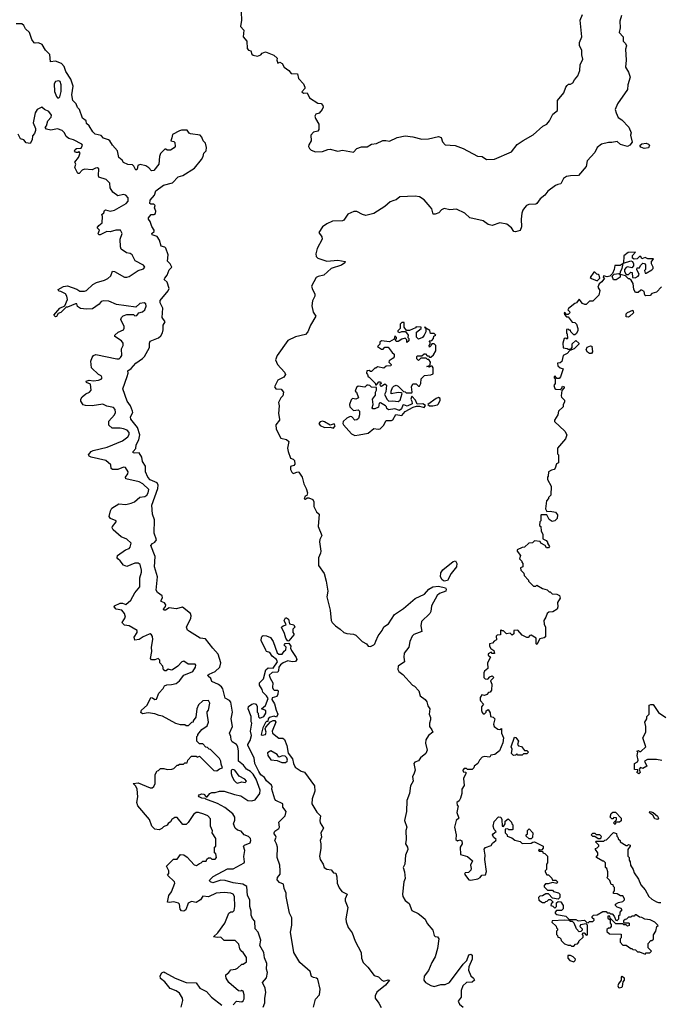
# Model space of a CAD drawing. Extents: x 2601477 to 2753313, y 449408 to 581029.
# Tile 23 of 203: x 2633556 to 2639281, y 480380 to 489188. Entities that reach past the tile are written whole.
import ezdxf

# ---------------------------------------------------------------- set-up
doc = ezdxf.new("R2010")
doc.units = 0

msp = doc.modelspace()

# ---------------------------------------------------------------- linework, layer by layer
at = {"layer": '0CON05XD'}
for points in [[(2635537.5, 489255), (2635542.5, 489185), (2635533, 489127), (2635562.5, 489095), (2635556.2, 489035), (2635590, 488995), (2635590.5, 488930.5), (2635605, 488916.7), (2635625, 488910), (2635635, 488880), (2635645, 488872.5), (2635685, 488862.5), (2635715, 488873.3), (2635725, 488887.5), (2635755, 488900), (2635830.7, 488870.7), (2635860, 488845), (2635857.5, 488825), (2635865, 488800), (2635885, 488807.5), (2635905, 488796.7), (2635922.3, 488762.3), (2635965, 488733.3), (2635985, 488707.5), (2636043, 488703), (2636051.2, 488661.2), (2636097.5, 488615), (2636107.5, 488585), (2636107, 488573), (2636081.7, 488541.7), (2636095, 488532.5), (2636130, 488535), (2636150.7, 488490.7), (2636225, 488442.5), (2636255, 488440), (2636270.7, 488420.7), (2636273.3, 488405), (2636263.3, 488385), (2636235, 488352.5), (2636207.5, 488342.5), (2636197.5, 488325), (2636203.3, 488303.3), (2636232.5, 488255), (2636232.5, 488205), (2636225, 488192.5), (2636185, 488183.3), (2636162.5, 488155), (2636166, 488105), (2636142.5, 488067.5), (2636141.2, 488055), (2636148.8, 488035), (2636165, 488021.2), (2636205, 488006), (2636265, 488008.1), (2636315, 488027.5), (2636335, 488029.2), (2636405, 488012.9), (2636445, 488022.2), (2636545, 488003.3), (2636574.2, 488035.8), (2636615, 488051.2), (2636665, 488050), (2636705, 488076.2), (2636748.8, 488081.2), (2636805, 488108.8), (2636833.8, 488106.2), (2636865, 488102.5), (2636935, 488135.8), (2637005, 488148), (2637075, 488140), (2637155, 488118.8), (2637215, 488121.2), (2637305, 488143.3), (2637327.5, 488135), (2637340, 488095), (2637365, 488068.8), (2637453.2, 488063.2), (2637525, 488037.5), (2637655, 487968), (2637695, 487963.8), (2637735, 487936.7), (2637805, 487941.2), (2637957.5, 488005), (2638009.5, 488070.5), (2638061.7, 488108.3), (2638150.7, 488159.3), (2638237.5, 488235), (2638273.3, 488255), (2638298.8, 488285), (2638327.7, 488342.3), (2638370, 488375), (2638370, 488465), (2638426.2, 488535), (2638444.1, 488585.9), (2638455, 488600), (2638468.3, 488611.7), (2638485, 488612.5), (2638506.4, 488623.6), (2638520.7, 488649.3), (2638553.3, 488685), (2638571.2, 488735), (2638574, 488785), (2638596.2, 488835), (2638586.7, 488875), (2638586.4, 488916.4), (2638567.5, 488955), (2638566.2, 488985), (2638586.2, 489035), (2638573.6, 489183.6), (2638594, 489235)], [(2638943.1, 489225), (2638927.1, 489175), (2638930, 489115), (2638922.5, 489075), (2638956.7, 489035), (2638957.5, 488995), (2638980, 488975), (2638987.5, 488955), (2638977.5, 488925), (2638983.3, 488825), (2638980, 488765), (2639005, 488720), (2639018.8, 488675), (2638998.8, 488605), (2638995, 488562.5), (2638906.2, 488435), (2638886.7, 488385), (2638894.1, 488354.1), (2638913.9, 488313.9), (2638945, 488292.5), (2639008.3, 488228.3), (2639030, 488175), (2639022.5, 488155), (2639037, 488093), (2639017.5, 488065), (2638995, 488053.8), (2638935, 488073.3), (2638905, 488097.5), (2638855, 488088.8), (2638825, 488090), (2638765, 488076), (2638724.4, 488045.6), (2638705, 488001.2), (2638636.2, 487925), (2638626.7, 487875), (2638557.5, 487795), (2638485, 487792.5), (2638450, 487785), (2638423.6, 487766.4), (2638399.5, 487720.5), (2638374, 487714), (2638353.4, 487706.6), (2638284, 487655), (2638255, 487618.8), (2638215, 487586.7), (2638185.8, 487544.2), (2638175, 487538), (2638114.3, 487535.7), (2638092.5, 487525), (2638074.1, 487505.9), (2638060, 487485), (2638052, 487458), (2638043.9, 487403.9), (2638047.5, 487335), (2638035, 487302.5), (2637995, 487290), (2637980, 487295), (2637956.7, 487325), (2637915, 487358.8), (2637855, 487372), (2637785, 487346.2), (2637750, 487355), (2637705, 487390), (2637585, 487416.2), (2637538.9, 487458.9), (2637465, 487492), (2637405, 487486), (2637355, 487498), (2637332.7, 487487.3), (2637308.8, 487461.2), (2637275, 487447.5), (2637258.3, 487448.3), (2637243.8, 487495), (2637231.2, 487515), (2637176.3, 487576.3), (2637134.6, 487604.6), (2637095, 487608.2), (2636957.3, 487602.7), (2636925, 487576.9), (2636905, 487570.5), (2636871.2, 487558.8), (2636824, 487516), (2636725, 487454.4), (2636655, 487436.9), (2636623.3, 487445), (2636575, 487472.2), (2636547.8, 487472.2), (2636492.6, 487447.4), (2636456, 487395), (2636445, 487388), (2636355, 487385.5), (2636305, 487362.7), (2636266.8, 487335), (2636233.1, 487285), (2636259.2, 487245), (2636264.2, 487225), (2636217.8, 487142.2), (2636205.6, 487095), (2636210, 487070), (2636224.4, 487054.4), (2636305, 487029.2), (2636405, 487038), (2636470, 487025), (2636465, 487012.5), (2636435, 486993.3), (2636345, 486963.3), (2636277.4, 486902.6), (2636228.1, 486891.9), (2636209.3, 486880.7), (2636169.2, 486805), (2636176.9, 486775), (2636197.2, 486737.2)], [(2634917, 488133), (2634910, 488105), (2634935, 488100), (2634945, 488090), (2634947, 488053), (2634939.3, 488040.7), (2634905, 488020), (2634875, 488020), (2634865, 488030), (2634855, 488030), (2634815, 487990), (2634806, 487965), (2634800, 487895), (2634755, 487840), (2634735, 487837.5), (2634713, 487863), (2634685, 487880), (2634635, 487892), (2634613.3, 487885), (2634607.3, 487852.7), (2634595, 487842.5), (2634578.3, 487878.3), (2634565, 487890), (2634525, 487892.5), (2634485, 487910), (2634473, 487933), (2634442.5, 487955), (2634431.2, 488015), (2634386.7, 488065), (2634362.5, 488105), (2634350, 488115), (2634305, 488127.5), (2634283.6, 488153.6), (2634232.5, 488165), (2634210, 488185), (2634178.8, 488238.8), (2634155, 488260), (2634150, 488285), (2634117, 488307), (2634090, 488385), (2634073.9, 488403.9), (2634062.5, 488435), (2634032.5, 488465), (2634022, 488515), (2634033.3, 488595), (2634013.8, 488655), (2633968.8, 488725), (2633955, 488770), (2633930, 488795), (2633877, 488817), (2633831.7, 488811.7), (2633826.1, 488876.1), (2633787, 488917), (2633757.5, 488965), (2633725, 488980), (2633695, 488977.5), (2633685, 488982.5), (2633665, 489010), (2633642.5, 489075), (2633607, 489107), (2633592.5, 489135), (2633575, 489150), (2633525, 489152.5)], [(2633905, 488488.8), (2633915, 488497.5), (2633925.6, 488545), (2633928.1, 488605), (2633918, 488635), (2633905, 488642), (2633875, 488636.2), (2633863.8, 488615), (2633868, 488545), (2633885, 488502.5), (2633895, 488490), (2633905, 488488.8)], [(2635251.7, 482661.7), (2635238.3, 482678.3), (2635221.7, 482681.7), (2635195, 482710), (2635165, 482710), (2635140, 482735), (2635140, 482775), (2635150, 482785), (2635150, 482795), (2635185, 482840), (2635235, 482870), (2635247, 482903), (2635232.5, 482985), (2635233, 482997), (2635247, 483013), (2635257.5, 483075), (2635247, 483097), (2635195, 483096.2), (2635155, 483060), (2635142.5, 483025), (2635131.7, 482948.3), (2635110, 482915), (2635110, 482905), (2635095, 482900), (2635065, 482870), (2635045, 482870), (2635035, 482880), (2634995, 482880), (2634953, 482893), (2634835, 482957.5), (2634803, 482963), (2634765, 482980), (2634705, 482986.7), (2634655, 482980), (2634639.3, 482989.3), (2634645, 483012.5), (2634697.5, 483055), (2634730, 483125), (2634745, 483122.5), (2634765, 483106.7), (2634779.7, 483110.3), (2634800, 483165), (2634840, 483205), (2634850.7, 483229.3), (2634871.7, 483238.3), (2634915, 483240), (2634955, 483251.2), (2634986.2, 483275), (2635026.2, 483323.8), (2635105, 483358.8), (2635130, 483395), (2635132.5, 483415), (2635125, 483422.5), (2635063, 483423), (2635025, 483450), (2635007, 483443), (2634972.5, 483405), (2634925, 483373.3), (2634915, 483370), (2634885, 483377.5), (2634866.7, 483363.3), (2634855, 483362.5), (2634843, 483373), (2634837.5, 483405), (2634810, 483435), (2634809.3, 483459.3), (2634795, 483472.5), (2634765, 483463.3), (2634735, 483462.5), (2634727.5, 483475), (2634740, 483535), (2634736.7, 483575), (2634746.2, 483645), (2634745, 483670), (2634735.9, 483685.9), (2634725, 483693.3), (2634715, 483692), (2634661.5, 483668.5), (2634625, 483644.4), (2634587.5, 483637.5), (2634581.2, 483665), (2634606, 483705), (2634606.7, 483725), (2634535, 483767.5), (2634495, 483772.5), (2634475, 483790), (2634473.3, 483796.7), (2634502.5, 483845), (2634492.5, 483875), (2634470, 483905), (2634420, 483915), (2634400, 483935), (2634403.9, 483946.1), (2634455, 483968.8), (2634475, 483968.8), (2634505, 483956.7), (2634550.8, 483995), (2634587.7, 484062.3), (2634631.2, 484115), (2634631.2, 484195), (2634646.2, 484245), (2634646.2, 484265), (2634633.6, 484313.6), (2634615, 484326.7), (2634585, 484326.2), (2634515, 484297.5), (2634485, 484307.5), (2634455, 484347.5), (2634434, 484364), (2634427.5, 484375), (2634432.5, 484395), (2634503.9, 484446.1), (2634535, 484457.5), (2634545, 484470), (2634552.5, 484505), (2634515, 484540), (2634465, 484562.5), (2634393.3, 484625), (2634383.9, 484643.9), (2634386.2, 484655), (2634420, 484695), (2634420, 484705), (2634370, 484725), (2634357.5, 484745), (2634367.5, 484795), (2634380.7, 484819.3), (2634443.6, 484856.4), (2634505, 484850.8), (2634555, 484862), (2634582.5, 484875), (2634632.3, 484917.7), (2634675, 484922.9), (2634694, 484935), (2634707.1, 484955), (2634711.4, 484985), (2634658.6, 485035), (2634625, 485053.3), (2634505, 485082.5), (2634503.8, 485095), (2634524, 485125), (2634528, 485145), (2634502.3, 485182.3), (2634485, 485186), (2634434.3, 485165.7), (2634385, 485163.8), (2634374, 485174), (2634372.5, 485205), (2634326.1, 485246.1), (2634195.5, 485275.5), (2634178, 485285), (2634172.5, 485295), (2634195, 485324.2), (2634214.4, 485335.6), (2634337.5, 485365), (2634475, 485420.6), (2634523.4, 485456.6), (2634535, 485477.5), (2634535.7, 485495), (2634518.8, 485515), (2634485, 485528.1), (2634455, 485534.3), (2634384.3, 485534.3), (2634352.5, 485562.5), (2634354.5, 485595.5), (2634404, 485655), (2634412.5, 485675), (2634410.3, 485700.3), (2634395, 485718), (2634335, 485730), (2634299.1, 485749.1), (2634205, 485733.8), (2634145, 485736.2), (2634124.2, 485744.2), (2634103.6, 485776.4), (2634103.3, 485795), (2634114.1, 485815.9), (2634147.3, 485842.7), (2634180, 485855), (2634196, 485875), (2634188.3, 485928.3), (2634155, 485942.5), (2634150, 485955), (2634177, 485963), (2634215, 485958.8), (2634260, 485965), (2634285, 485973.8), (2634293.3, 485985), (2634285, 486002.5), (2634262.5, 486015), (2634200, 486075), (2634192.5, 486135), (2634203.9, 486166.1), (2634217, 486183), (2634237.5, 486192.5), (2634425, 486154.2), (2634445, 486156), (2634458, 486165), (2634469.2, 486185), (2634466.7, 486245), (2634482.5, 486275), (2634482.5, 486295), (2634467.5, 486315), (2634407.5, 486355), (2634407.5, 486365), (2634436.4, 486393.6), (2634485, 486413.3), (2634490.7, 486429.3), (2634490, 486445), (2634460, 486505), (2634467.5, 486525), (2634481.7, 486538.3), (2634515, 486550), (2634555, 486552.5), (2634575, 486550), (2634585, 486540), (2634605, 486542.5), (2634623, 486567), (2634656.1, 486573.9), (2634675, 486592.5), (2634687.5, 486625), (2634685, 486646.7), (2634670, 486655), (2634630.8, 486649.2), (2634595, 486617.5), (2634421.7, 486641.7), (2634355, 486670), (2634305, 486673.3), (2634285, 486666.7), (2634267.5, 486645), (2634207, 486603), (2634155, 486597.5), (2634100, 486605), (2634073.6, 486623.6), (2634066.7, 486646.7), (2634055, 486647.5), (2633985, 486617.5), (2633972.5, 486617.5), (2633925, 486570), (2633900, 486560), (2633885, 486532.5), (2633875, 486530), (2633862.5, 486545), (2633915, 486607.5), (2633960, 486630), (2633983.8, 486685), (2633978.8, 486715), (2633966.7, 486735), (2633925, 486756.7), (2633905, 486760), (2633900, 486775), (2633948.3, 486801.7), (2633985, 486806.7), (2634067.3, 486777.3), (2634095, 486761.2), (2634135, 486761.2), (2634155, 486766.2), (2634211.4, 486818.6), (2634242.1, 486837.9), (2634315, 486858.8), (2634345, 486873.3), (2634371.7, 486898.3), (2634385, 486940), (2634405, 486936.7), (2634495, 486886), (2634515, 486886), (2634535, 486892), (2634615, 486944), (2634665, 486958.8), (2634676.2, 486975), (2634665, 486993.3), (2634590, 487030), (2634563.3, 487085), (2634545.7, 487095.7), (2634512.1, 487102.1), (2634463.8, 487135), (2634457.5, 487155), (2634453.8, 487225), (2634472, 487275), (2634456.7, 487305), (2634415, 487306.7), (2634365, 487290), (2634335, 487293.8), (2634275, 487264), (2634264, 487264), (2634256.7, 487275), (2634270, 487305), (2634250, 487325), (2634263.6, 487346.4), (2634295, 487370), (2634297.5, 487427.5), (2634290, 487445), (2634308.3, 487461.7), (2634315, 487480), (2634325, 487487.5), (2634365, 487476.7), (2634405, 487483.8), (2634510, 487545), (2634526, 487565), (2634525.8, 487595.8), (2634505, 487620), (2634485, 487623.3), (2634433.6, 487613.6), (2634390, 487645), (2634366.7, 487685), (2634363.8, 487725), (2634329.5, 487759.5), (2634265, 487780), (2634260, 487795), (2634263, 487853), (2634253, 487863), (2634235, 487861.2), (2634203.6, 487846.4), (2634135, 487850), (2634115, 487843.3), (2634088.3, 487811.7), (2634075, 487812.5), (2634050, 487865), (2634057.5, 487895), (2634050, 487915), (2634083.3, 487955), (2634097.5, 487995), (2634085, 488010), (2634075, 488000), (2634065, 488000), (2634055, 488002.5), (2634047.5, 488015), (2634051.7, 488028.3), (2634065, 488037.5), (2634105, 488040), (2634116.7, 488065), (2634112.5, 488075), (2634037.5, 488115), (2633994.2, 488124.2), (2633972.1, 488142.1), (2633956.6, 488176.6), (2633935, 488196), (2633895, 488212.5), (2633835, 488198.8), (2633795, 488210), (2633782.5, 488225), (2633795, 488240), (2633807.5, 488285), (2633836.7, 488315), (2633840, 488335), (2633817.3, 488367.3), (2633776.4, 488386.4), (2633755, 488406.7), (2633712.5, 488385), (2633693.3, 488355), (2633677.5, 488265), (2633697.5, 488215), (2633697, 488197), (2633688.3, 488171.7), (2633670, 488150), (2633666.4, 488113.6), (2633649.3, 488080.7), (2633615, 488087.5), (2633593, 488113), (2633563.6, 488123.6), (2633542.5, 488165)], [(2635733.8, 480355), (2635750, 480395), (2635750, 480435), (2635760, 480485), (2635752.5, 480525), (2635730, 480575), (2635763.6, 480616.4), (2635773.8, 480665), (2635766.2, 480695), (2635768.8, 480745), (2635746.2, 480795), (2635741.2, 480845), (2635706, 480905), (2635713.3, 480955), (2635691.2, 481025), (2635663.8, 481055), (2635660, 481125), (2635639.3, 481149.3), (2635627, 481177), (2635626.7, 481215), (2635616.7, 481255), (2635616.7, 481315), (2635594.4, 481354.4), (2635587.5, 481435), (2635554.4, 481454.4), (2635466.3, 481466.3), (2635395, 481488.8), (2635355, 481490), (2635285, 481468.1), (2635264.5, 481474.5), (2635256.2, 481485), (2635258.8, 481495), (2635288.8, 481525), (2635415, 481593.1), (2635467.4, 481592.6), (2635563.8, 481645), (2635568.8, 481655), (2635563.4, 481703.4), (2635570, 481755), (2635560, 481795), (2635567.5, 481805), (2635618, 481825), (2635625.8, 481845), (2635622, 481865), (2635605, 481882), (2635565, 481896.7), (2635539.2, 481929.2), (2635505, 481938.1), (2635485.7, 481955), (2635469.2, 481995), (2635482, 482028), (2635482.7, 482055), (2635464.1, 482084.1), (2635391.1, 482141.1), (2635327.6, 482177.6), (2635222.5, 482215), (2635215, 482222.5), (2635185, 482224.3), (2635163.3, 482235), (2635156.7, 482245), (2635162.5, 482255), (2635186.1, 482263.9), (2635205, 482259.2), (2635225, 482237.5), (2635235, 482236.7), (2635258.8, 482265), (2635275, 482274.2), (2635305, 482275.7), (2635345, 482288.1), (2635385, 482285.6), (2635477.1, 482257.1), (2635536.6, 482246.6), (2635598.8, 482205), (2635635, 482199.4), (2635665, 482210), (2635705.6, 482265), (2635708.8, 482295), (2635697.8, 482327.8), (2635673.4, 482395), (2635645, 482438.9), (2635623.1, 482463.1), (2635585, 482483.5), (2635559.5, 482519.5), (2635515.6, 482555), (2635515.4, 482645), (2635507.5, 482685), (2635497.8, 482705), (2635458.7, 482728.7), (2635448.6, 482745), (2635445.7, 482775), (2635434.3, 482805), (2635461.9, 482865), (2635449.5, 482935), (2635460.8, 482995), (2635444.4, 483084.4), (2635435, 483097.5), (2635395, 483120), (2635373.5, 483203.5), (2635361.2, 483221.2), (2635335, 483241.4), (2635277, 483267), (2635267.5, 483295), (2635242.5, 483315), (2635241.2, 483325), (2635251.2, 483335), (2635305, 483357.1), (2635347.1, 483395), (2635355.8, 483435), (2635332.7, 483512.7), (2635283.3, 483565), (2635218.3, 483648.3), (2635170, 483655), (2635076.7, 483716.7), (2635057, 483727), (2635047.5, 483755), (2635086.2, 483835), (2635090, 483855), (2635083.3, 483875), (2635011.7, 483931.7), (2634955, 483918), (2634895, 483926.7), (2634860, 483905), (2634847, 483907), (2634844, 483915), (2634860.7, 483939.3), (2634863.3, 483955), (2634850.5, 483970.5), (2634823.3, 483983.3), (2634822.5, 483995), (2634833, 484017), (2634830, 484035), (2634790, 484065), (2634776.7, 484085), (2634788.8, 484205), (2634762.7, 484292.7), (2634769.2, 484385), (2634730, 484485), (2634745, 484503.3), (2634766.7, 484515), (2634781.2, 484535), (2634760, 484595), (2634762, 484715), (2634745.8, 484765), (2634739.2, 484845), (2634793.3, 484995), (2634795.5, 485025), (2634785, 485045.8), (2634725, 485072.2), (2634704.2, 485095), (2634681.2, 485145), (2634682.5, 485195), (2634655.7, 485235.7), (2634648, 485275), (2634625, 485312.5), (2634585, 485310), (2634570, 485315), (2634570, 485325), (2634596.4, 485353.6), (2634598, 485385), (2634621.4, 485428.6), (2634630.8, 485475), (2634609.6, 485539.6), (2634552, 485615), (2634548.8, 485635), (2634567.5, 485675), (2634566.7, 485685), (2634548.8, 485735), (2634519.2, 485775), (2634480, 485885), (2634518.8, 485995), (2634526.2, 486025), (2634523.8, 486046.2), (2634555, 486066.7), (2634595, 486116.7), (2634655, 486156.7), (2634672.5, 486175), (2634716.7, 486255), (2634716.7, 486295), (2634725, 486312.5), (2634797.3, 486342.7), (2634818.8, 486361.2), (2634835, 486387.5), (2634840.8, 486415), (2634838.8, 486455), (2634857.5, 486485), (2634831.2, 486525), (2634838.3, 486608.3), (2634814, 486655), (2634812, 486675), (2634885, 486762.5), (2634893.8, 486785), (2634875, 486840), (2634850, 486865), (2634855, 486877.5), (2634876.1, 486903.9), (2634895, 486950), (2634917.5, 486975), (2634902.5, 487005), (2634878.3, 487028.3), (2634886.1, 487086.1), (2634863.6, 487143.6), (2634853.6, 487153.6), (2634823.6, 487163.6), (2634806.2, 487215), (2634785, 487247.5), (2634742.5, 487265), (2634740, 487275), (2634760, 487295), (2634760, 487305), (2634739.3, 487339.3), (2634723.6, 487383.6), (2634707.5, 487405), (2634707.5, 487415), (2634733, 487447), (2634755, 487446.7), (2634770, 487455), (2634773.3, 487475), (2634763.3, 487505), (2634767, 487527), (2634755, 487537.5), (2634728.3, 487538.3), (2634720, 487545), (2634722.5, 487575), (2634762.3, 487617.7), (2634775, 487656.7), (2634843.1, 487706.9), (2634925, 487727.8), (2634975, 487781.4), (2635016.2, 487793.8), (2635119.8, 487860.2), (2635183.2, 487936.8), (2635198, 487965), (2635204.3, 487995.7), (2635223.6, 488016.4), (2635228, 488045), (2635217.5, 488085), (2635196.7, 488105), (2635187, 488137), (2635170, 488155), (2635085, 488167.5), (2635073.6, 488173.6), (2635055, 488200), (2635005, 488200), (2634985, 488193.3), (2634925, 488160), (2634917, 488133)], [(2639145, 488036.7), (2639115, 488047.5), (2639108.3, 488061.7), (2639125, 488076.7), (2639165, 488083.8), (2639185.8, 488075.8), (2639192.5, 488065), (2639185, 488042.5), (2639145, 488036.7)], [(2639065, 486880), (2639092.5, 486895), (2639101.7, 486908.3), (2639080, 486955), (2639081.7, 486968.3), (2639105, 486970), (2639111.7, 486988.3), (2639135, 487010), (2639148.3, 487008.3), (2639157.5, 486995), (2639157.5, 486955), (2639150, 486945), (2639155, 486920), (2639165, 486920), (2639215, 486950), (2639227, 486963), (2639227.5, 486975), (2639210, 487005), (2639210, 487025), (2639230, 487045), (2639225, 487050), (2639178.3, 487048.3), (2639155, 487060), (2639125, 487050), (2639115, 487070), (2639105, 487070), (2639081.7, 487048.3), (2639055, 487047.5), (2639042.5, 487055), (2639040.7, 487079.3), (2639068.3, 487108.3), (2639003, 487107), (2638963.3, 487075), (2638961.7, 487011.7), (2639025, 487032.5), (2639040, 487025), (2639050, 487005), (2639050, 486985), (2639035, 486970), (2638995, 486976.7), (2638985, 486972.5), (2638970, 486955), (2638970, 486935), (2638985, 486910), (2639005, 486910), (2639025, 486930), (2639038.3, 486928.3), (2639041.7, 486881.7), (2639065, 486880)], [(2639301.7, 486798.3), (2639255, 486750), (2639215, 486737.5), (2639198.8, 486721.2), (2639159.3, 486719.3), (2639152.5, 486725), (2639146.2, 486756.2), (2639125, 486770), (2639115, 486770), (2639091.7, 486748.3), (2639068.3, 486748.3), (2639053.6, 486773.6), (2639047, 486827), (2639028.3, 486858.3), (2639015, 486870), (2639005, 486870), (2638978.3, 486898.3), (2638930, 486910), (2638933, 486937), (2638947.5, 486962.5), (2638958.3, 487008.3), (2638929.3, 486990.7), (2638881.7, 486988.3), (2638876.4, 486953.6), (2638861.7, 486918.3), (2638837, 486893), (2638815, 486887.5), (2638781.7, 486898.3), (2638780, 486885), (2638790, 486875), (2638766.4, 486843.6), (2638742.5, 486825), (2638730, 486795), (2638747.5, 486765), (2638740, 486725), (2638685, 486670), (2638655, 486670), (2638625, 486640), (2638615, 486640), (2638595, 486650), (2638563, 486687), (2638540, 486655), (2638525, 486650), (2638467.5, 486605), (2638462.5, 486592.5), (2638478.3, 486578.3), (2638480, 486565), (2638465, 486550), (2638451.7, 486551.7), (2638435, 486570), (2638430, 486565), (2638431.7, 486551.7), (2638451.7, 486531.7), (2638465, 486530), (2638501.7, 486481.7), (2638525, 486480), (2638540, 486465), (2638552.5, 486425), (2638550.7, 486409.3), (2638539.3, 486380.7), (2638525, 486370), (2638515, 486370), (2638490, 486395), (2638485, 486410), (2638475, 486410), (2638465, 486420), (2638451.7, 486418.3), (2638450, 486385), (2638457.5, 486377.5), (2638460, 486335), (2638455, 486330), (2638445, 486340), (2638430, 486335), (2638417.5, 486295), (2638421.7, 486251.7), (2638457, 486247), (2638465, 486240), (2638488.3, 486241.7), (2638500, 486255), (2638502.5, 486287.5), (2638535, 486320), (2638560, 486295), (2638560, 486285), (2638520, 486245), (2638481.7, 486228.3), (2638455, 486202.5), (2638420, 486185), (2638408.3, 486131.7), (2638395, 486120), (2638370, 486115), (2638371.7, 486091.7), (2638393, 486073), (2638420, 486065), (2638397, 485993), (2638385, 485980), (2638365, 485980), (2638348.3, 485998.3), (2638340, 485995), (2638340, 485985), (2638350, 485975), (2638350, 485935), (2638337.5, 485915), (2638345, 485890), (2638355, 485882.5), (2638395, 485880), (2638408.3, 485891.7), (2638415, 485910), (2638430, 485905), (2638430, 485895), (2638408.3, 485871.7), (2638402.5, 485825), (2638405, 485812.5), (2638432.5, 485785), (2638431.7, 485768.3), (2638420, 485745), (2638420, 485725), (2638380, 485685), (2638372.5, 485655), (2638343.3, 485606.7), (2638342.5, 485595), (2638436.4, 485506.4), (2638452.5, 485475), (2638440.7, 485439.3), (2638370, 485355), (2638370, 485305), (2638380, 485295), (2638377.5, 485225), (2638360, 485215), (2638350, 485175), (2638340, 485165), (2638315, 485160), (2638290, 485145), (2638287.5, 485105), (2638280, 485095), (2638280, 485075), (2638312.5, 485015), (2638310, 484935), (2638290, 484915), (2638290, 484905), (2638272.5, 484885), (2638263.6, 484813.6), (2638275, 484790), (2638305, 484792.5), (2638352.5, 484782.5), (2638369.3, 484759.3), (2638366.7, 484725), (2638346.1, 484703.9), (2638320.7, 484700.7), (2638296.2, 484716.2), (2638275, 484760), (2638225, 484760), (2638220, 484755), (2638220, 484705), (2638213, 484697), (2638210, 484665), (2638220, 484655), (2638223, 484613), (2638240, 484585), (2638240, 484545), (2638269.3, 484529.3), (2638280, 484515), (2638280, 484505), (2638297.5, 484475), (2638290, 484465), (2638270, 484465), (2638260, 484485), (2638220, 484505), (2638215, 484520), (2638165, 484527.5), (2638145, 484510), (2638113, 484507), (2638075, 484470), (2638055, 484467.5), (2638010, 484445), (2638010, 484435), (2638040, 484395), (2638030, 484365), (2638050, 484345), (2638050, 484335), (2638060, 484325), (2638060, 484295), (2638040, 484285), (2638043, 484263), (2638068.3, 484238.3), (2638070, 484215), (2638110, 484175), (2638110, 484165), (2638155, 484120), (2638175, 484120), (2638185, 484130), (2638235, 484100), (2638278.3, 484088.3), (2638295, 484070), (2638305, 484070), (2638323, 484053), (2638365, 484050), (2638387, 484037), (2638393, 484013), (2638370, 483975), (2638374, 483935), (2638366.1, 483913.9), (2638328.8, 483891.2), (2638291.2, 483888.8), (2638277.5, 483875), (2638266.7, 483843.3), (2638247.5, 483815), (2638250.7, 483780.7), (2638263, 483753), (2638261.7, 483668.3), (2638251.7, 483658.3), (2638211.7, 483648.3), (2638185, 483600), (2638180, 483605), (2638180, 483655), (2638135, 483682.5), (2638121.7, 483678.3), (2638107, 483663), (2638095, 483662.5), (2638053.6, 483683.6), (2638015, 483727.5), (2637980, 483725), (2637977.5, 483695), (2637965, 483682.5), (2637945, 483700), (2637913, 483693), (2637885, 483720), (2637875, 483720), (2637865, 483730), (2637860, 483725), (2637860, 483685), (2637828.3, 483681.7), (2637820, 483675), (2637825, 483640), (2637801.7, 483628.3), (2637788.3, 483611.7), (2637760, 483605), (2637760, 483585), (2637773.3, 483563.3), (2637800, 483545), (2637805, 483520), (2637785, 483520), (2637775, 483530), (2637750, 483515), (2637750, 483505), (2637770, 483485), (2637743.6, 483436.4), (2637747.5, 483385), (2637715, 483360), (2637710, 483345), (2637710, 483305), (2637723, 483293), (2637745, 483290), (2637765, 483310), (2637785, 483317.5), (2637800, 483305), (2637770, 483275), (2637783, 483243), (2637779.3, 483190.7), (2637768.3, 483171.7), (2637751.7, 483168.3), (2637737, 483153), (2637715, 483142.5), (2637691.7, 483148.3), (2637677.5, 483125), (2637677.5, 483105), (2637680, 483095), (2637707.5, 483065), (2637688.3, 483041.7), (2637688.3, 483008.3), (2637695, 482990), (2637705, 482980), (2637715, 482980), (2637730, 482995), (2637730, 483005), (2637748.3, 483018.3), (2637767, 482987), (2637770, 482955), (2637795, 482950), (2637810, 482935), (2637797.5, 482885), (2637802.5, 482865), (2637835, 482842.5), (2637855, 482840), (2637868.3, 482848.3), (2637870, 482805), (2637886.2, 482765), (2637881.7, 482718.3), (2637850.7, 482649.3), (2637810, 482615), (2637771.7, 482608.3), (2637765, 482590), (2637715, 482597.5), (2637695, 482590), (2637672.5, 482565), (2637656.4, 482533.6), (2637625, 482510), (2637620, 482495), (2637605, 482480), (2637565, 482480), (2637555, 482490), (2637535, 482490), (2637522.5, 482475), (2637525, 482460), (2637548.3, 482458.3), (2637550, 482445), (2637528.3, 482401.7), (2637533, 482337), (2637512.5, 482305), (2637512.5, 482265), (2637502.5, 482225), (2637489.3, 482200.7), (2637470, 482185), (2637473, 482163), (2637480, 482155), (2637470, 482095), (2637487.5, 482045), (2637462.5, 482025), (2637446.7, 481965), (2637462.5, 481895), (2637460, 481855), (2637475, 481842.5), (2637495, 481852.5), (2637513, 481843), (2637516.7, 481815), (2637500, 481785), (2637501.7, 481721.7), (2637565, 481702.5), (2637610, 481665), (2637590, 481625), (2637597.5, 481595), (2637595, 481580), (2637571.7, 481558.3), (2637542.5, 481557.5), (2637537.5, 481545), (2637575, 481492.5), (2637595, 481490), (2637657, 481503), (2637676.4, 481513.6), (2637693, 481537), (2637725, 481540), (2637733, 481567), (2637718.8, 481675), (2637722.5, 481715), (2637713, 481767), (2637725, 481782.5), (2637775, 481800), (2637788.3, 481821.7), (2637817.5, 481845), (2637820, 481855), (2637795.9, 481875.9), (2637788.8, 481895), (2637793.6, 481906.4), (2637820, 481925), (2637803.9, 481943.9), (2637793.3, 481975), (2637802.5, 482015), (2637841.7, 482058.3), (2637863.3, 482053.3), (2637873, 482033), (2637873.6, 481973.6), (2637885, 481970), (2637900, 481995), (2637901.7, 482018.3), (2637928.3, 482038.3), (2637958.3, 482008.3), (2637960, 481995), (2637970, 481985), (2637970, 481945), (2637965, 481940), (2637935, 481940), (2637925, 481950), (2637901.7, 481948.3), (2637900, 481915), (2637920, 481895), (2637920, 481885), (2637960.7, 481870.7), (2637988.3, 481848.3), (2638037, 481837), (2638055, 481820), (2638135, 481822.5), (2638148.3, 481831.7), (2638165, 481832.5), (2638242.5, 481795), (2638241.7, 481778.3), (2638228.3, 481761.7), (2638215, 481760), (2638205, 481767.5), (2638200, 481755), (2638205, 481750), (2638235, 481750), (2638240, 481735), (2638255, 481730), (2638280, 481705), (2638280, 481645), (2638270, 481635), (2638270, 481585), (2638260, 481575), (2638260, 481565), (2638275, 481540), (2638288.3, 481538.3), (2638318.3, 481508.3), (2638325, 481490), (2638355, 481490), (2638370, 481475), (2638365, 481460), (2638325, 481470), (2638285, 481457.5), (2638263, 481457), (2638255, 481450)], [(2638725, 486852.5), (2638747.5, 486875), (2638741.7, 486901.7), (2638735, 486910), (2638721.7, 486911.7), (2638705, 486930), (2638695, 486930), (2638663, 486883), (2638673, 486873), (2638725, 486852.5)], [(2638871.7, 486861.7), (2638860, 486895), (2638878.3, 486911.7), (2638917.5, 486917.5), (2638930, 486910), (2638930, 486885), (2638895, 486862.5), (2638871.7, 486861.7)], [(2636197.2, 486737.2), (2636198.6, 486715), (2636177.4, 486672.6), (2636172.1, 486627.9), (2636182.7, 486572.7), (2636206.7, 486535), (2636160, 486455), (2636134, 486395), (2636115, 486372), (2636025, 486350.6), (2635955, 486317.1), (2635861.9, 486185), (2635845.8, 486145.8), (2635862.5, 486102.5), (2635926.7, 486035), (2635936.2, 486015), (2635918.8, 485991.2), (2635865, 485962.5), (2635837.5, 485905), (2635850, 485885), (2635895, 485882.5), (2635916.7, 485855), (2635910, 485825), (2635892.5, 485805), (2635872.5, 485765), (2635877.5, 485735), (2635871.2, 485665), (2635882.5, 485615), (2635880.8, 485605), (2635847.5, 485565), (2635850.8, 485525), (2635894.1, 485444.1), (2635945, 485433.8), (2635965.9, 485415.9), (2635952.5, 485355), (2635957.5, 485325), (2635980, 485265), (2636005, 485257.5), (2636016.1, 485246.1), (2636018, 485212), (2636008.3, 485201.7), (2635980, 485190), (2635978.8, 485165), (2635991.2, 485141.2), (2636005, 485130), (2636045, 485142.5), (2636055, 485140), (2636083.3, 485095), (2636100, 485035), (2636121.2, 484995), (2636133.3, 484955), (2636127, 484933), (2636112.5, 484925), (2636103, 484903), (2636115, 484900), (2636128.3, 484911.7), (2636145, 484912.5), (2636180, 484895), (2636187.5, 484875), (2636187.5, 484835), (2636212.5, 484785), (2636237.5, 484765), (2636226.7, 484655), (2636261.2, 484575), (2636241.9, 484538.1), (2636238.3, 484518.3), (2636250, 484435), (2636248.8, 484415), (2636231.2, 484375), (2636230, 484305), (2636280, 484235), (2636298.8, 484165), (2636313.8, 484075), (2636304, 484025), (2636334, 483905), (2636342.5, 483815), (2636352.5, 483795), (2636382.5, 483765), (2636425, 483736.7), (2636456.4, 483706.4), (2636485, 483696.7), (2636545, 483691.2), (2636565, 483681.2), (2636622.5, 483625), (2636661.2, 483605), (2636675, 483583.3), (2636695, 483581.2), (2636725, 483596.2), (2636736, 483605), (2636745, 483630), (2636765, 483677.5), (2636800, 483725), (2636814.2, 483755.8), (2636855.9, 483784.1), (2636911.7, 483868.3), (2636990.3, 483919.7), (2637095, 484012), (2637180.5, 484049.5), (2637218.8, 484095), (2637255, 484114.3), (2637305, 484122), (2637367.5, 484105), (2637373, 484093), (2637370, 484075), (2637315, 484054), (2637293.3, 484036.7), (2637242, 483945), (2637236, 483895), (2637226, 483875), (2637152, 483805), (2637145.6, 483765), (2637156.1, 483713.9), (2637085, 483688.6), (2637069.2, 483675), (2637048.8, 483625), (2637038.8, 483575), (2636997.7, 483522.3), (2636994.2, 483485), (2636998.8, 483445), (2636943.8, 483405), (2636941.2, 483375), (2636948.3, 483358.3), (2636985, 483330), (2637072.5, 483235), (2637090, 483225), (2637127.5, 483185), (2637140.7, 483140.7), (2637185, 483107.5), (2637198.8, 483085), (2637209.3, 483049.3), (2637227.5, 483025), (2637220, 482975), (2637232.5, 482945), (2637233.3, 482925), (2637223.3, 482895), (2637223.3, 482865), (2637246.1, 482836.1), (2637252.5, 482815), (2637214.1, 482785.9), (2637190, 482745), (2637187.5, 482715), (2637202.5, 482655), (2637192.5, 482625), (2637144.1, 482585.9), (2637125, 482557.5), (2637093.9, 482546.1), (2637084.1, 482535.9), (2637096.2, 482475), (2637085, 482440), (2637070.7, 482419.3), (2637077.5, 482375), (2637053.3, 482335), (2637043.8, 482265), (2637020, 482205), (2637018, 482105), (2637000, 482025), (2637022.5, 481965), (2637013.3, 481935), (2637016.2, 481855), (2637010, 481815), (2637026.7, 481785), (2637030, 481765), (2637010, 481715), (2637002.5, 481635), (2636987.5, 481605), (2637000, 481565), (2637006.7, 481505), (2636993.3, 481475), (2636983.3, 481365), (2636986.7, 481345), (2637005, 481310), (2637040.7, 481280.7), (2637065, 481220), (2637122.3, 481192.3), (2637148.3, 481171.7), (2637185, 481142.5), (2637202.5, 481102.5), (2637255, 481042.5), (2637266.7, 480995), (2637275, 480986.7), (2637295, 480983.3), (2637306.7, 480965), (2637295, 480880), (2637275.7, 480805), (2637245.7, 480755), (2637215, 480683.8), (2637176.7, 480633.3), (2637171.9, 480595), (2637188.6, 480575), (2637235, 480547.5), (2637265, 480540.5), (2637325, 480558.1), (2637365, 480558.2), (2637404, 480575), (2637525, 480740), (2637558.1, 480771.9), (2637575, 480822.5), (2637595, 480830), (2637605, 480820), (2637605.7, 480785), (2637575.7, 480715), (2637572.9, 480685), (2637594, 480635), (2637618.8, 480615), (2637627.5, 480595), (2637605, 480579.2), (2637555, 480574.2), (2637523.4, 480546.6), (2637508.6, 480505), (2637508.8, 480445), (2637480.7, 480409.3), (2637493, 480383), (2637525.9, 480354.1)], [(2639005, 486527.5), (2638985, 486530), (2638983, 486557), (2638995, 486570), (2639045, 486590), (2639050, 486565), (2639015, 486532.5), (2639005, 486527.5)], [(2636945, 485772.5), (2636960, 485785), (2636980, 485845), (2636971.7, 485851.7), (2636945, 485852.5), (2636881.7, 485841.7), (2636880, 485865), (2636893, 485897), (2636905, 485910), (2636925, 485917.5), (2636945, 485910), (2636991.7, 485861.7), (2637005, 485860), (2637015, 485850), (2637065, 485850), (2637070, 485855), (2637062.5, 485905), (2637075, 485930), (2637105, 485930), (2637125, 485910), (2637135, 485910), (2637147.5, 485935), (2637150, 485975), (2637180, 486005), (2637235, 486010), (2637258.3, 486021.7), (2637257.5, 486075), (2637248.3, 486088.3), (2637235, 486090), (2637225, 486080), (2637200, 486085), (2637218.3, 486091.7), (2637230, 486105), (2637232.5, 486125), (2637218.3, 486148.3), (2637205, 486150), (2637195, 486160), (2637145, 486160), (2637125, 486140), (2637110, 486155), (2637110, 486175), (2637115, 486180), (2637155, 486180), (2637175, 486200), (2637188.3, 486198.3), (2637201.7, 486181.7), (2637215, 486180), (2637225, 486170), (2637235, 486170), (2637259.3, 486190.7), (2637280, 486225), (2637280, 486275), (2637265, 486290), (2637245, 486290), (2637240, 486275), (2637225, 486260), (2637220, 486275), (2637230, 486285), (2637230, 486305), (2637220, 486315), (2637245, 486320), (2637260, 486335), (2637261.7, 486358.3), (2637280, 486365), (2637265, 486380), (2637231.7, 486381.7), (2637228.3, 486408.3), (2637190, 486430), (2637185, 486440), (2637180, 486435), (2637190, 486430), (2637190, 486395), (2637177.5, 486365), (2637160, 486345), (2637125, 486330), (2637108.3, 486348.3), (2637108.3, 486391.7), (2637150, 486425), (2637148.3, 486438.3), (2637105, 486440), (2637098.3, 486431.7), (2637045, 486407.5), (2637018.3, 486408.3), (2636998.3, 486438.3), (2636998.3, 486478.3), (2636975, 486480), (2636960, 486465), (2636960, 486425), (2636940, 486405), (2636940, 486395), (2636955, 486390), (2636975, 486400), (2637008.3, 486398.3), (2637032.5, 486365), (2637030, 486345), (2637040, 486335), (2637040, 486315), (2637021.7, 486301.7), (2637020, 486325), (2637005, 486340), (2636975, 486330), (2636945, 486310), (2636925, 486310), (2636920, 486325), (2636930, 486335), (2636930, 486345), (2636915, 486360), (2636908.3, 486331.7), (2636865, 486307.5), (2636793, 486317), (2636780, 486305), (2636780, 486285), (2636760, 486265), (2636795, 486240), (2636808.3, 486241.7), (2636825, 486260), (2636855, 486260), (2636890.7, 486210.7), (2636907.5, 486195), (2636907, 486173), (2636899.3, 486160.7), (2636863.6, 486136.4), (2636860, 486125), (2636880, 486105), (2636878.3, 486091.7), (2636835, 486090), (2636815, 486072.5), (2636758.3, 486081.7), (2636745, 486070), (2636735, 486070), (2636705, 486040), (2636695, 486040), (2636685, 486050), (2636661.7, 486048.3), (2636660, 486025), (2636670, 486015), (2636673.6, 485993.6), (2636685, 485990), (2636738.3, 485938.3), (2636741.7, 485921.7), (2636748.3, 485921.7), (2636771.7, 485948.3), (2636785, 485950), (2636790, 485935), (2636780, 485925), (2636781.7, 485911.7), (2636795, 485910), (2636825, 485930), (2636838.3, 485918.3), (2636831.7, 485858.3), (2636822.5, 485835), (2636845, 485790), (2636860, 485775), (2636895, 485780), (2636945, 485772.5)], [(2638675, 486202.5), (2638655, 486203.3), (2638637.5, 486215), (2638627.5, 486235), (2638635, 486260), (2638665, 486270), (2638678.3, 486268.3), (2638683, 486217), (2638675, 486202.5)], [(2636555, 485470), (2636595, 485473.8), (2636675, 485490), (2636725, 485530), (2636765, 485524.2), (2636781.2, 485528.8), (2636812.3, 485557.7), (2636835, 485602.5), (2636885, 485602.5), (2636895, 485607.5), (2636923, 485657), (2636975, 485647.5), (2637007.7, 485682.3), (2637078.3, 485721.7), (2637108.3, 485731.7), (2637135, 485732.5), (2637175, 485720), (2637188.3, 485738.3), (2637165, 485752.5), (2637115, 485750), (2637100, 485785), (2637065, 485820), (2637057.5, 485795), (2637067, 485777), (2637068.3, 485751.7), (2637025, 485730), (2636995, 485742.5), (2636985, 485740), (2636972.5, 485707.5), (2636955, 485693.3), (2636915, 485707.5), (2636858.3, 485698.3), (2636841.7, 485711.7), (2636840, 485725), (2636830, 485735), (2636785, 485760), (2636772.5, 485757.5), (2636766.4, 485723.6), (2636735, 485707.5), (2636718.3, 485708.3), (2636710, 485715), (2636720, 485745), (2636712.5, 485795), (2636741.7, 485828.3), (2636740, 485855), (2636750, 485875), (2636748.3, 485898.3), (2636705, 485900), (2636690, 485915), (2636675, 485920), (2636661.7, 485918.3), (2636645, 485902.5), (2636585, 485910), (2636571.7, 485898.3), (2636560, 485865), (2636570, 485855), (2636590, 485805), (2636565, 485792.5), (2636535, 485800), (2636523.3, 485786.7), (2636507.5, 485745), (2636510, 485725), (2636543, 485693), (2636585, 485697.5), (2636597, 485687), (2636596.7, 485655), (2636588, 485622), (2636575, 485607.5), (2636557, 485607), (2636530, 485635), (2636515, 485637.5), (2636485, 485622.5), (2636452.5, 485595), (2636448.8, 485575), (2636453.8, 485565), (2636526.7, 485485), (2636555, 485470)], [(2637255, 485733.3), (2637295, 485743.3), (2637305, 485752.5), (2637320, 485785), (2637318.3, 485798.3), (2637305, 485807.5), (2637285, 485800), (2637210, 485745), (2637223.6, 485733.6), (2637255, 485733.3)], [(2636365, 485533.3), (2636378.8, 485555), (2636371.7, 485571.7), (2636335, 485562.5), (2636285, 485592), (2636265, 485597.5), (2636245, 485592), (2636232, 485575), (2636245, 485558), (2636285, 485538.8), (2636335, 485543.3), (2636365, 485533.3)], [(2637355, 484166.7), (2637338.3, 484178.3), (2637324, 484205), (2637325, 484240), (2637344.1, 484265.9), (2637435, 484342.5), (2637457, 484347), (2637468.8, 484325), (2637466, 484295), (2637416.7, 484235), (2637385, 484172.5), (2637355, 484166.7)], [(2635955, 483630), (2635937.5, 483655), (2635927, 483697), (2635900, 483755), (2635913, 483767), (2635940, 483775), (2635923.3, 483815), (2635935, 483837.5), (2635945, 483837.5), (2635962.5, 483825), (2635970, 483785), (2636010, 483775), (2636020, 483755), (2636000, 483735), (2636000, 483705), (2636010, 483695), (2636010, 483685), (2635965, 483632.5), (2635955, 483630)], [(2636186.2, 480355), (2636202.5, 480425), (2636240, 480465), (2636246, 480515), (2636223.3, 480605), (2636213.9, 480613.9), (2636185, 480618.8), (2636168.3, 480628.3), (2636156.7, 480675), (2636063.3, 480755), (2636010.8, 480845), (2635980.8, 481025), (2635990.5, 481089.5), (2635991.2, 481155), (2635972, 481195), (2635940, 481345), (2635941.2, 481375), (2635923.6, 481416.4), (2635917.5, 481455), (2635881.2, 481471.2), (2635861.2, 481495), (2635864.3, 481515.7), (2635886.7, 481545), (2635886.7, 481575), (2635883.3, 481625), (2635860, 481695), (2635863, 481787), (2635855.9, 481815.9), (2635840, 481845), (2635852.5, 481875), (2635845, 481890), (2635832.5, 481905), (2635832.5, 481915), (2635840.7, 481929.3), (2635875.9, 481954.1), (2635882.5, 481965), (2635875, 482010), (2635932.5, 482067.5), (2635940, 482105), (2635912.5, 482145), (2635910, 482175), (2635847.5, 482205), (2635840, 482215), (2635813.8, 482305), (2635816.7, 482325), (2635810.7, 482340.7), (2635765, 482380), (2635747.8, 482407.8), (2635715, 482433.1), (2635695, 482462.9), (2635660, 482535), (2635655.9, 482585.9), (2635596.7, 482695), (2635596.7, 482705), (2635619.5, 482740.5), (2635631.2, 482785), (2635621.2, 482825), (2635632.5, 482895), (2635627, 482907), (2635626.7, 482955), (2635600, 483025), (2635603.3, 483045), (2635635, 483066.2), (2635655, 483071.2), (2635672.5, 483065), (2635680, 483045), (2635680, 482995), (2635690, 482985), (2635693, 482953), (2635705, 482940), (2635742.5, 482955), (2635758.8, 482985), (2635759.3, 483009.3), (2635720, 483025), (2635756.1, 483053.9), (2635778.8, 483115), (2635765, 483141.2), (2635731.7, 483171.7), (2635725.9, 483195.9), (2635701.4, 483235), (2635703.2, 483256.8), (2635737.7, 483292.3), (2635758.8, 483371.2), (2635780.7, 483389.3), (2635825, 483388.8), (2635862.5, 483445), (2635855.4, 483465.4), (2635814.4, 483494.4), (2635795, 483526), (2635765, 483537.5), (2635757.7, 483547.7), (2635717.8, 483635), (2635718.9, 483661.1), (2635725.7, 483674.3), (2635735, 483679.2), (2635765.8, 483675.8), (2635801.7, 483661.7), (2635825.9, 483625.9), (2635859.2, 483525), (2635875, 483511.4), (2635906.1, 483513.9), (2635921.7, 483538.3), (2635938.3, 483551.7), (2635940, 483575), (2635923, 483593), (2635925, 483600), (2635933, 483607), (2635965, 483610), (2635982.5, 483585), (2635980, 483565), (2635990, 483545), (2636031.7, 483481.7), (2636036.7, 483465), (2636025, 483446.7), (2635995, 483443.8), (2635955, 483453.3), (2635915, 483433.8), (2635891.7, 483418.3), (2635875, 483397.5), (2635873.8, 483365), (2635865, 483352.5), (2635815, 483348.8), (2635790, 483325), (2635796.4, 483296.4), (2635822.5, 483255), (2635817.5, 483215), (2635825, 483200), (2635835, 483190), (2635865, 483190), (2635870, 483185), (2635867.5, 483155), (2635856.4, 483133.6), (2635816.7, 483123.3), (2635811.7, 483108.3), (2635836.9, 483066.9), (2635851.2, 483011.2), (2635867.5, 482975), (2635855, 482950), (2635833, 482957), (2635787.5, 482945), (2635780, 482935), (2635778.3, 482911.7), (2635765, 482910), (2635755, 482900), (2635732, 482855), (2635717.5, 482795), (2635725, 482787.5), (2635757.5, 482795), (2635762.5, 482815), (2635752.5, 482845), (2635759.3, 482860.7), (2635801.7, 482908.3), (2635825, 482920), (2635838.3, 482918.3), (2635850, 482905), (2635816.7, 482825), (2635817.5, 482805), (2635875, 482760), (2635911.7, 482761.7), (2635925, 482750), (2635946, 482695), (2635958.3, 482628.3), (2635999.2, 482575), (2636006.7, 482535), (2636021.2, 482501.2), (2636075, 482466.7), (2636105, 482456.7), (2636195, 482333.3), (2636197, 482287), (2636172.4, 482217.6), (2636170.8, 482175), (2636215, 482098.8), (2636247.7, 482067.7), (2636242.5, 482025), (2636246, 482005), (2636275.8, 481955), (2636250, 481915), (2636257.5, 481875), (2636246.2, 481845), (2636252.5, 481815), (2636250.8, 481775), (2636240, 481705), (2636246.3, 481676.3), (2636270.8, 481635), (2636280, 481605), (2636305, 481590), (2636343.9, 481583.9), (2636365, 481557.5), (2636385, 481553.3), (2636395, 481520), (2636398, 481465), (2636415, 481422.5), (2636438.3, 481388.3), (2636486.7, 481365), (2636468.8, 481325), (2636470, 481305), (2636492.9, 481245), (2636475.7, 481145), (2636477.3, 481117.3), (2636495, 481067.5), (2636530.7, 481020.7), (2636560, 480945), (2636612.5, 480845), (2636613.9, 480793.9), (2636628.8, 480755), (2636671.3, 480711.3), (2636727.7, 480637.7), (2636767.5, 480625), (2636796.1, 480596.1), (2636815, 480586.2), (2636855, 480600), (2636866.7, 480595), (2636829.3, 480550.7), (2636752, 480488), (2636736.7, 480455), (2636737.5, 480435), (2636772, 480392), (2636792.5, 480352.5)], [(2639305, 482560), (2639255, 482570), (2639175, 482570), (2639150, 482555), (2639168.3, 482511.7), (2639135, 482490), (2639111.7, 482498.3), (2639100, 482485), (2639110, 482455), (2639098.3, 482441.7), (2639080, 482455), (2639090, 482465), (2639088.3, 482478.3), (2639060, 482480), (2639060, 482535), (2639085, 482550), (2639092.5, 482565), (2639083.3, 482605), (2639090, 482635), (2639080, 482645), (2639095, 482650), (2639102.5, 482642.5), (2639117, 482643), (2639160, 482685), (2639132.5, 482765), (2639160, 482815), (2639160, 482865), (2639152.5, 482905), (2639170, 482935), (2639170, 482955), (2639190, 482975), (2639190, 483055), (2639205, 483062.5), (2639225, 483062.5), (2639275, 482990), (2639340, 482945)], [(2637975, 482607.5), (2637957.5, 482625), (2637963, 482663), (2637953.8, 482685), (2637985, 482770), (2637998.3, 482768.3), (2638020, 482735), (2638012.5, 482705), (2638021.7, 482691.7), (2638047, 482687), (2638075, 482650), (2638095, 482650), (2638110, 482635), (2638095, 482620), (2638065, 482620), (2638055, 482610), (2638015, 482610), (2638005, 482620), (2637995, 482610), (2637975, 482607.5)], [(2635467.5, 480375), (2635495, 480407.5), (2635545, 480403.8), (2635555, 480410), (2635565, 480430), (2635566, 480465), (2635555, 480497.5), (2635545, 480502.5), (2635535, 480497.5), (2635515, 480500), (2635427.5, 480575), (2635402.5, 480615), (2635400, 480635), (2635400, 480645), (2635426.4, 480663.6), (2635445, 480690), (2635486.4, 480693.6), (2635506.7, 480703.3), (2635545, 480740), (2635555, 480740), (2635585, 480760), (2635585, 480800), (2635556.7, 480845), (2635545, 480853.3), (2635526.1, 480876.1), (2635517, 480917), (2635485, 480950), (2635385, 480950), (2635355, 480980), (2635325, 480977.5), (2635290, 480985), (2635329.3, 481020.7), (2635393.3, 481105), (2635427.5, 481195), (2635445, 481207.5), (2635465, 481207.5), (2635475, 481220), (2635481.2, 481255), (2635478, 481345), (2635467.1, 481367.1), (2635445, 481375.7), (2635385, 481379.2), (2635315, 481373.8), (2635245, 481341.2), (2635195, 481346.7), (2635173.9, 481316.1), (2635135, 481290), (2635095, 481298.8), (2635063.3, 481285), (2635042.5, 481225), (2635025, 481213.3), (2635005, 481217.5), (2634991.7, 481231.7), (2634986.7, 481275), (2634976.1, 481286.1), (2634935, 481296.7), (2634895, 481290), (2634880, 481295), (2634891.2, 481355), (2634913.9, 481386.1), (2634943.3, 481465), (2634942.5, 481475), (2634880, 481535), (2634889.3, 481550.7), (2634890, 481575), (2634870, 481615), (2634931.7, 481678.3), (2634965, 481680), (2634995, 481720), (2635025, 481717.5), (2635055, 481697.5), (2635118.3, 481628.3), (2635137, 481623), (2635165, 481640), (2635180, 481645), (2635195, 481660), (2635225, 481660), (2635231.7, 481678.3), (2635245, 481690), (2635265, 481690), (2635275, 481680), (2635305, 481680), (2635317, 481693), (2635310, 481725), (2635300, 481735), (2635300, 481785), (2635310, 481795), (2635310, 481865), (2635280, 481915), (2635281.7, 481931.7), (2635263.6, 481973.6), (2635265, 482040), (2635240, 482065), (2635205, 482082.5), (2635155, 482097.5), (2635135, 482097.5), (2635110.7, 482079.3), (2635063, 482007), (2635045, 481990), (2635015, 481990), (2634965, 482050), (2634945, 482050), (2634917, 482033), (2634906.4, 482013.6), (2634883.6, 481996.4), (2634876.4, 481983.6), (2634843, 481967), (2634828.3, 481951.7), (2634805, 481942.5), (2634765, 481947.5), (2634737.5, 481975), (2634717.5, 482035), (2634613.3, 482155), (2634603.3, 482185), (2634612.5, 482235), (2634606.2, 482305), (2634595, 482332.5), (2634572.5, 482355), (2634615, 482361.2), (2634725, 482317.5), (2634741.7, 482318.3), (2634755, 482330), (2634767.5, 482355), (2634767.5, 482435), (2634785, 482470), (2634797, 482473), (2634815, 482490), (2634845, 482490), (2634875, 482480), (2634917, 482483), (2634935, 482490), (2634965, 482520), (2634975, 482520), (2634985, 482530), (2635021.7, 482528.3), (2635035, 482540), (2635055, 482540), (2635060, 482565), (2635095, 482600), (2635135, 482600), (2635145, 482592.5), (2635165, 482600), (2635295, 482472.5), (2635321.7, 482468.3), (2635343, 482487), (2635370, 482495), (2635358.3, 482528.3), (2635357.5, 482555), (2635345, 482580), (2635265, 482660), (2635251.7, 482661.7)], [(2635935, 482542.5), (2635950, 482555), (2635952.5, 482565), (2635946.1, 482586.1), (2635930.7, 482600.7), (2635907, 482603), (2635875, 482590), (2635860, 482615), (2635805, 482647.5), (2635775, 482630), (2635776.7, 482605), (2635805, 482566.7), (2635861.7, 482561.7), (2635903.6, 482543.6), (2635935, 482542.5)], [(2635505, 482360), (2635545, 482370), (2635575, 482363.3), (2635586.7, 482375), (2635572.5, 482395), (2635520.7, 482420.7), (2635482.5, 482475), (2635465, 482480), (2635450, 482475), (2635447.5, 482445), (2635453.3, 482425), (2635473.3, 482385), (2635492.5, 482365), (2635505, 482360)], [(2638885, 481990), (2638870, 482005), (2638898.3, 482031.7), (2638898.3, 482048.3), (2638875, 482050), (2638865, 482040), (2638855, 482040), (2638840, 482055), (2638851.7, 482088.3), (2638865, 482100), (2638888.3, 482098.3), (2638940, 482045), (2638938.3, 482021.7), (2638925, 482010), (2638891.7, 482008.3), (2638885, 481990)], [(2639265, 482033.3), (2639240.7, 482040.7), (2639223, 482073), (2639195, 482090), (2639193, 482097), (2639200, 482105), (2639225, 482097.5), (2639265, 482062.5), (2639272.5, 482045), (2639265, 482033.3)], [(2638135, 481860), (2638115, 481860), (2638090, 481885), (2638090, 481895), (2638100, 481905), (2638100, 481935), (2638115, 481950), (2638150, 481915), (2638147.5, 481872.5), (2638135, 481860)], [(2638255, 481450), (2638250, 481445), (2638251.7, 481431.7), (2638281.7, 481401.7), (2638325, 481400), (2638335, 481390), (2638378.3, 481378.3), (2638390, 481365), (2638390, 481335), (2638375, 481320), (2638325, 481330), (2638288.3, 481368.3), (2638265, 481370), (2638235, 481350), (2638211.7, 481348.3), (2638200, 481335), (2638203, 481313), (2638235, 481290), (2638255, 481290), (2638265, 481300), (2638278.3, 481301.7), (2638291.7, 481318.3), (2638308.3, 481318.3), (2638330, 481295), (2638311.7, 481278.3), (2638310, 481265), (2638328.3, 481258.3), (2638345, 481240), (2638360, 481255), (2638361.7, 481288.3), (2638375, 481300), (2638398.3, 481298.3), (2638420, 481265), (2638420, 481235), (2638405, 481220), (2638361.7, 481218.3), (2638350, 481205), (2638350, 481195), (2638365, 481182.5), (2638445, 481170), (2638475, 481140), (2638535, 481140), (2638555, 481127.5), (2638611.7, 481131.7), (2638631.7, 481111.7), (2638645, 481110), (2638655, 481120), (2638685, 481120), (2638698.3, 481131.7), (2638698.3, 481138.3), (2638680, 481155), (2638680, 481165), (2638691.7, 481178.3), (2638725, 481180), (2638775, 481210), (2638805, 481210), (2638815, 481200), (2638835, 481200), (2638845, 481190), (2638858.3, 481188.3), (2638878.3, 481168.3), (2638891.7, 481131.7), (2638905, 481130), (2638920, 481145), (2638920, 481175), (2638930, 481185), (2638930, 481205), (2638950, 481225), (2638938.3, 481238.3), (2638905, 481250), (2638890, 481265), (2638890, 481275), (2638915, 481290), (2638955, 481300), (2638970, 481315), (2638970, 481325), (2638955, 481350), (2638935, 481350), (2638905, 481370), (2638871.7, 481371.7), (2638870, 481385), (2638880, 481395), (2638880, 481425), (2638870, 481435), (2638868.3, 481448.3), (2638851.7, 481451.7), (2638838.3, 481488.3), (2638810, 481515), (2638820, 481525), (2638820, 481565), (2638810, 481595), (2638800, 481605), (2638800, 481645), (2638785, 481660), (2638775, 481660), (2638720, 481695), (2638720, 481705), (2638730, 481715), (2638730, 481735), (2638710, 481765), (2638710, 481775), (2638725, 481780), (2638740, 481795), (2638740, 481805), (2638710, 481835), (2638715, 481840), (2638785, 481840), (2638795, 481850), (2638808.3, 481851.7), (2638871.7, 481918.3), (2638898.3, 481908.3), (2638900, 481885), (2638910, 481875), (2638911.7, 481861.7), (2638930, 481845), (2638930, 481835), (2638985, 481800), (2638995, 481800), (2639005, 481810), (2639020, 481805), (2639020, 481795), (2639000, 481765), (2639000, 481705), (2639010, 481695), (2639011.7, 481668.3), (2639020, 481655), (2639022.5, 481625), (2639047, 481587), (2639057.5, 481555), (2639095, 481500), (2639115, 481450), (2639153.8, 481403.8), (2639187.5, 481345), (2639215, 481320), (2639255, 481296.7), (2639275, 481290), (2639295, 481292.5)], [(2638755, 481860), (2638735, 481860), (2638705, 481880), (2638685, 481880), (2638670, 481895), (2638685, 481910), (2638705, 481910), (2638715, 481900), (2638745, 481900), (2638760, 481885), (2638755, 481860)], [(2638515, 480900), (2638531.7, 480918.3), (2638548.3, 480921.7), (2638560, 480935), (2638560, 480945), (2638598.3, 480981.7), (2638600, 480995), (2638590, 481005), (2638601.7, 481018.3), (2638608.3, 481018.3), (2638625, 481000), (2638638.3, 481001.7), (2638638.3, 481088.3), (2638625, 481100), (2638575, 481090), (2638570, 481075), (2638590, 481055), (2638590, 481045), (2638578.3, 481031.7), (2638565, 481030), (2638540, 481055), (2638520, 481105), (2638505, 481120), (2638485, 481120), (2638475, 481130), (2638433, 481133), (2638321.7, 481128.3), (2638320, 481115), (2638358.3, 481078.3), (2638360, 481065), (2638370, 481055), (2638370, 481045), (2638360, 481035), (2638360, 481005), (2638370, 480995), (2638371.7, 480981.7), (2638388.3, 480978.3), (2638400, 480965), (2638401.7, 480951.7), (2638431.7, 480921.7), (2638465, 480910), (2638485, 480910), (2638495, 480900), (2638515, 480900)], [(2639155, 480830), (2639165, 480840), (2639195, 480840), (2639210, 480855), (2639180, 480885), (2639180, 480925), (2639205, 480950), (2639215, 480950), (2639228.3, 480961.7), (2639228.3, 481001.7), (2639250, 481035), (2639260, 481075), (2639270, 481085), (2639240, 481115), (2639200, 481135), (2639153, 481143), (2639125, 481157.5), (2639105, 481160), (2639075, 481180), (2639065, 481180), (2639055, 481170), (2639035, 481170), (2639025, 481160), (2639005, 481160), (2638988.3, 481141.7), (2638975, 481140), (2638961.7, 481128.3), (2638960, 481115), (2638965, 481110), (2639005, 481110), (2639010, 481105), (2639010, 481085), (2638995, 481080), (2638985, 481090), (2638965, 481090), (2638955, 481100), (2638891.7, 481101.7), (2638841.7, 481151.7), (2638838.3, 481168.3), (2638821.7, 481168.3), (2638821.7, 481151.7), (2638840, 481135), (2638840, 481105), (2638850, 481095), (2638850, 481075), (2638838.3, 481061.7), (2638825, 481060), (2638811.7, 481048.3), (2638811.7, 481031.7), (2638835, 481010), (2638938.3, 481008.3), (2638940, 480975), (2638930, 480965), (2638930, 480935), (2638955, 480910), (2638985, 480910), (2639025, 480880), (2639035, 480880), (2639045, 480870), (2639068.3, 480868.3), (2639085, 480850), (2639105, 480850), (2639155, 480830)], [(2638515, 480760), (2638528.3, 480771.7), (2638530, 480785), (2638510, 480805), (2638485, 480817.5), (2638461.7, 480818.3), (2638461.7, 480791.7), (2638481.7, 480771.7), (2638515, 480760)], [(2635000.8, 480355), (2635016, 480415), (2635013.8, 480435), (2634985, 480479.2), (2634955, 480501.2), (2634902, 480522), (2634855, 480582.5), (2634815, 480610), (2634813.3, 480635), (2634827, 480663), (2634845, 480670), (2634855.9, 480665.9), (2634947.5, 480615), (2635045, 480576.7), (2635135, 480573.3), (2635167.5, 480525), (2635227.5, 480495), (2635273.3, 480445), (2635365, 480374)], [(2638925, 480526.7), (2638945, 480533.3), (2638951.7, 480538.3), (2638958.3, 480581.7), (2638970, 480595), (2638970, 480615), (2638945, 480630), (2638940, 480625), (2638940, 480595), (2638915, 480562.5), (2638910, 480545), (2638915, 480530), (2638925, 480526.7)]]:
    msp.add_lwpolyline(points, dxfattribs=at)

doc.saveas('drawing.dxf')
